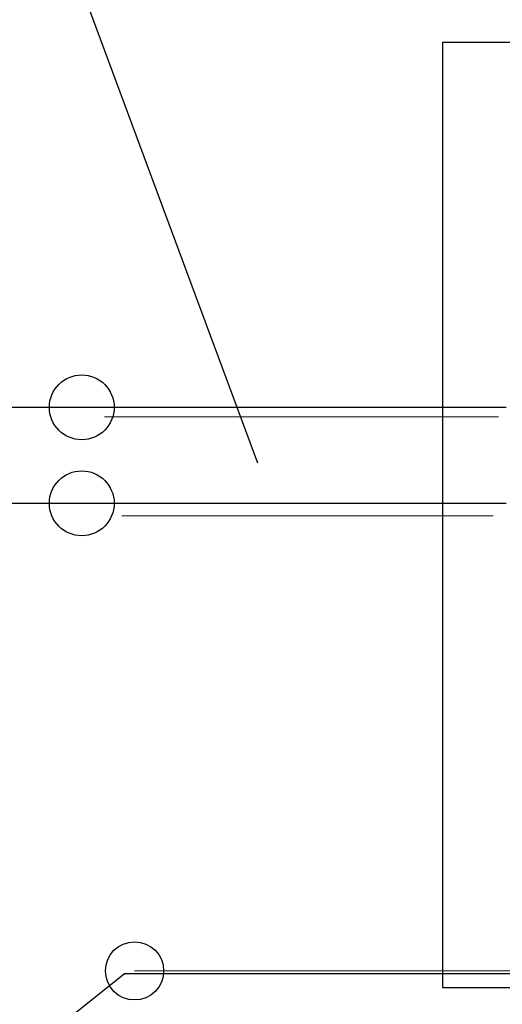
# Model space of a CAD drawing. Header units: millimetres. Extents: x 14400 to 93787, y -21104 to 39413.
# Tile 192 of 256: x 23865 to 23937, y 18106 to 18253. Entities that reach past the tile are written whole.
import ezdxf

# ---------------------------------------------------------------- set-up
doc = ezdxf.new("R2010")
doc.units = ezdxf.units.MM
doc.layers.add('FL_KOTLOWNIA', color=7, linetype='Continuous')
doc.linetypes.add('ZIGZAG', pattern='A,0.00254,-5.08,[131,ltypeshp.shx,S=5.08,R=0,X=-5.08,Y=0],-10.16,[131,ltypeshp.shx,S=5.08,R=180,X=5.08,Y=0],-5.08', length=20.32254)

msp = doc.modelspace()

# ---------------------------------------------------------------- linework, layer by layer
at = {"layer": 'FL_KOTLOWNIA'}
for p, q in [((23871.21198, 18266.94353), (23900.87971, 18187.06029)), ((23775.04306, 18026.57298), (23880.99886, 18110.80247))]:
    msp.add_line(p, q, dxfattribs=at)
at = {"layer": 'FL_KOTLOWNIA', "color": 1, "lineweight": 30}
msp.add_line((23248.27328, 18195.34333), (23938.01047, 18195.34333), dxfattribs=at)
at = {"layer": 'FL_KOTLOWNIA', "color": 5, "lineweight": 30}
msp.add_line((23230.98216, 18181.01903), (23938.01047, 18181.01903), dxfattribs=at)
at = {"layer": 'FL_KOTLOWNIA', "color": 7, "lineweight": 30}
msp.add_lwpolyline([(24299.49114, 18108.75925), (24299.49114, 18249.75925), (23928.49114, 18249.75925), (23928.49114, 18108.75925)], close=True, dxfattribs=at)
at = {"layer": 'FL_KOTLOWNIA', "color": 7, "linetype": 'ZIGZAG', "lineweight": 0, "ltscale": 20}
for points in [[(24004.69741, 18244.18326), (24004.69741, 18120.01143), (23995.44409, 18111.25031), (23882.52623, 18111.25031)], [(23936.86166, 18193.9153), (23878.02978, 18193.9153)], [(23936.05279, 18179.17203), (23880.64359, 18179.17203)]]:
    msp.add_lwpolyline(points, dxfattribs=at)
at = {"layer": 'FL_KOTLOWNIA', "color": 36, "lineweight": 30}
msp.add_lwpolyline([(24103.01047, 18241.30318), (24103.01047, 18115.34668), (24095.19745, 18110.80247), (23880.99886, 18110.80247)], dxfattribs=at)
at = {"layer": 'FL_KOTLOWNIA', "color": 1, "lineweight": 30}
msp.add_circle((23874.64391, 18195.34333), 4.84172, dxfattribs=at)
at = {"layer": 'FL_KOTLOWNIA', "color": 5, "lineweight": 30}
msp.add_circle((23874.64391, 18181.01903), 4.84172, dxfattribs=at)
at = {"layer": 'FL_KOTLOWNIA', "color": 36, "lineweight": 30}
msp.add_circle((23882.52623, 18111.25031), 4.34434, dxfattribs=at)

doc.saveas('drawing.dxf')
